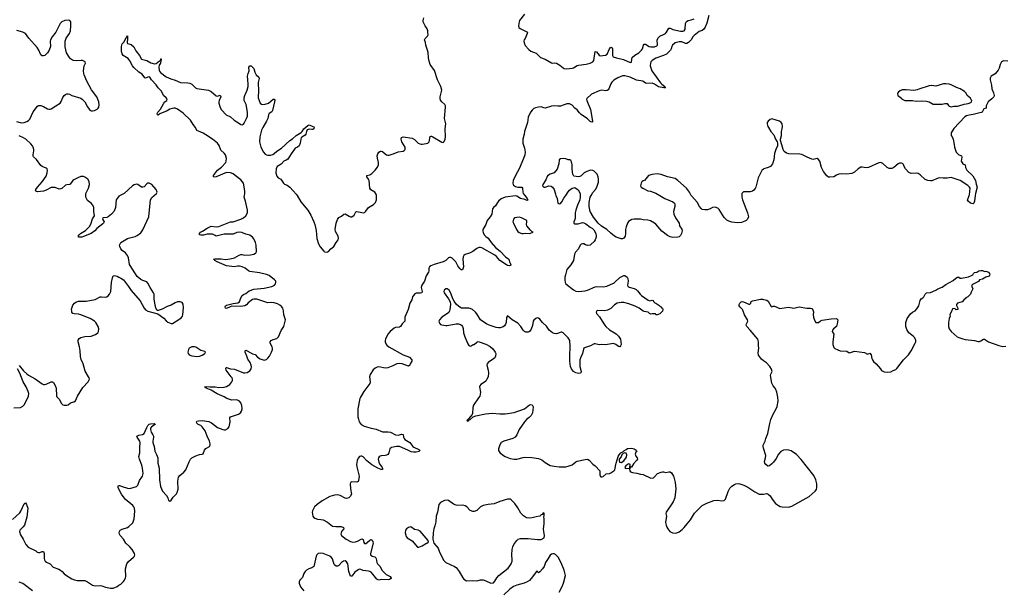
# Model space of a CAD drawing. Header units: inches. Extents: x 1933542 to 2138349, y 524876 to 666658.
# Tile 56 of 81: x 2038460 to 2053735, y 623894 to 632723. Entities that reach past the tile are written whole.
import ezdxf

# ---------------------------------------------------------------- set-up
doc = ezdxf.new("R2010")
doc.units = ezdxf.units.IN
doc.header["$MEASUREMENT"] = 0
for name, color, linetype in [('C0632', 7, 'Continuous'), ('C0633', 7, 'Continuous'), ('C0642', 7, 'Continuous'), ('C0643', 7, 'Continuous'), ('C0652', 7, 'Continuous'), ('C0653', 7, 'Continuous')]:
    doc.layers.add(name, color=color, linetype=linetype)

msp = doc.modelspace()

# ---------------------------------------------------------------- linework, layer by layer
at = {"layer": 'C0632', "color": 6}
for points, elevation in [([(2040000, 629987), (2039985, 629975), (2039958, 629930), (2039944, 629810), (2039924, 629756), (2039883, 629710), (2039830, 629667), (2039810, 629658), (2039750, 629650), (2039743, 629630), (2039770, 629590), (2039761, 629570), (2039750, 629559), (2039655, 629485), (2039628, 629450), (2039567, 629410), (2039425, 629350), (2039379, 629350), (2039366, 629370), (2039382, 629390), (2039404, 629410), (2039483, 629457), (2039543, 629517), (2039563, 629556), (2039590, 629635), (2039618, 629682), (2039609, 629750), (2039608, 629810), (2039596, 629850), (2039570, 629882), (2039530, 629905), (2039510, 629923), (2039487, 629970), (2039485, 630000)], 300), ([(2038450, 627365), (2038520, 627280), (2038570, 627232), (2038594, 627214), (2038699, 627159), (2038810, 627079), (2038830, 627070), (2038850, 627068), (2038870, 627073), (2038950, 627112), (2038970, 627112), (2038982, 627102), (2039010, 627054), (2039025, 627010), (2039033, 626893), (2039038, 626878), (2039070, 626840), (2039110, 626773), (2039130, 626754), (2039150, 626747), (2039190, 626747), (2039210, 626755), (2039250, 626787), (2039301, 626799), (2039324, 626816), (2039357, 626890), (2039439, 627021), (2039520, 627110), (2039534, 627130), (2039541, 627150), (2039538, 627170), (2039527, 627190), (2039474, 627274), (2039444, 627390), (2039414, 627454), (2039404, 627504), (2039398, 627590), (2039388, 627650), (2039366, 627730), (2039365, 627755), (2039380, 627780), (2039410, 627799), (2039470, 627812), (2039570, 627820), (2039638, 627842), (2039672, 627870), (2039682, 627890), (2039686, 627930), (2039676, 627970), (2039641, 628030), (2039618, 628050), (2039554, 628090), (2039410, 628150), (2039370, 628159), (2039305, 628165), (2039286, 628170), (2039270, 628190), (2039267, 628207), (2039266, 628234), (2039272, 628268), (2039284, 628296), (2039310, 628328), (2039330, 628343), (2039370, 628360), (2039490, 628361), (2039630, 628384), (2039710, 628426), (2039730, 628429), (2039790, 628423), (2039811, 628429), (2039830, 628443), (2039854, 628470), (2039873, 628510), (2039883, 628650), (2039897, 628723), (2039910, 628754), (2039930, 628758), (2039970, 628749), (2040000, 628734)], 300), ([(2038370, 626706), (2038470, 626713), (2038510, 626731), (2038530, 626753), (2038550, 626789), (2038597, 626890), (2038599, 626930), (2038590, 626960), (2038559, 627030), (2038514, 627110), (2038463, 627243), (2038426, 627310)], 300), ([(2040000, 625448), (2039989, 625470), (2039985, 625490), (2039990, 625501), (2040000, 625502)], 200), ([(2038350, 624978), (2038460, 625080), (2038476, 625104), (2038530, 625221), (2038550, 625233), (2038567, 625207), (2038584, 625150), (2038572, 625010), (2038532, 624888), (2038516, 624864), (2038462, 624810), (2038455, 624790), (2038470, 624739), (2038515, 624670), (2038555, 624590), (2038589, 624549), (2038708, 624488), (2038730, 624470), (2038750, 624462), (2038770, 624464), (2038810, 624479), (2038830, 624479), (2038838, 624450), (2038839, 624370), (2038843, 624350), (2038854, 624330), (2038874, 624314), (2038930, 624288), (2038978, 624238), (2039065, 624205), (2039094, 624190), (2039120, 624170), (2039150, 624133), (2039170, 624116), (2039270, 624058), (2039310, 624042), (2039350, 624033), (2039471, 624031), (2039512, 624012), (2039590, 623958), (2039630, 623947), (2039710, 623955), (2039736, 623950), (2039789, 623929), (2039870, 623910), (2039910, 623914), (2039970, 623940), (2040000, 623958)], 200), ([(2038657, 623870), (2038510, 623985), (2038450, 624006)], 200)]:
    msp.add_lwpolyline(points, dxfattribs=dict(at, elevation=elevation))
at = {"layer": 'C0633', "color": 6, "elevation": 300}
for points in [[(2038410, 631146), (2038469, 631129), (2038490, 631127), (2038530, 631132), (2038573, 631147), (2038597, 631163), (2038616, 631184), (2038667, 631293), (2038735, 631385), (2038750, 631393), (2038790, 631392), (2038830, 631376), (2038890, 631341), (2038910, 631334), (2038930, 631334), (2038950, 631341), (2039018, 631390), (2039088, 631432), (2039105, 631455), (2039130, 631515), (2039150, 631549), (2039170, 631565), (2039190, 631572), (2039210, 631573), (2039230, 631567), (2039270, 631549), (2039406, 631506), (2039430, 631492), (2039469, 631450), (2039511, 631371), (2039536, 631336), (2039550, 631322), (2039570, 631313), (2039590, 631312), (2039622, 631318), (2039662, 631338), (2039676, 631350), (2039690, 631370), (2039695, 631405), (2039685, 631450), (2039654, 631530), (2039575, 631635), (2039499, 631770), (2039459, 631870), (2039453, 631890), (2039450, 631930), (2039462, 632010), (2039481, 632050), (2039478, 632070), (2039434, 632090), (2039413, 632093), (2039343, 632084), (2039292, 632092), (2039278, 632098), (2039250, 632117), (2039230, 632138), (2039186, 632210), (2039165, 632305), (2039166, 632390), (2039181, 632439), (2039230, 632510), (2039246, 632550), (2039255, 632630), (2039255, 632670), (2039251, 632691), (2039236, 632710), (2039210, 632717), (2039161, 632710), (2039115, 632690), (2039090, 632666), (2039020, 632530), (2038964, 632456), (2038938, 632410), (2038932, 632390), (2038937, 632310), (2038915, 632250), (2038890, 632210), (2038851, 632170), (2038830, 632162), (2038810, 632165), (2038790, 632177), (2038781, 632190), (2038756, 632250), (2038732, 632290), (2038600, 632439), (2038550, 632509), (2038510, 632530), (2038414, 632554)], [(2039485, 630000), (2039484, 630010), (2039488, 630030), (2039527, 630110), (2039542, 630170), (2039535, 630215), (2039515, 630250), (2039470, 630284), (2039450, 630291), (2039410, 630291), (2039370, 630278), (2039300, 630240), (2039286, 630230), (2039245, 630175), (2039230, 630168), (2039190, 630164), (2039170, 630157), (2039114, 630106), (2039100, 630100), (2039070, 630098), (2039010, 630122), (2038970, 630124), (2038950, 630120), (2038870, 630079), (2038830, 630066), (2038735, 630055), (2038718, 630058), (2038705, 630070), (2038710, 630090), (2038738, 630130), (2038810, 630208), (2038870, 630299), (2038888, 630350), (2038891, 630390), (2038885, 630410), (2038870, 630424), (2038810, 630446), (2038790, 630461), (2038718, 630558), (2038676, 630596), (2038669, 630610), (2038669, 630629), (2038681, 630690), (2038680, 630710), (2038670, 630750), (2038658, 630770), (2038630, 630801), (2038554, 630870), (2038521, 630890), (2038450, 630921)]]:
    msp.add_lwpolyline(points, dxfattribs=at)
at = {"layer": 'C0642', "color": 6}
for points, elevation in [([(2040000, 628734), (2040030, 628719), (2040072, 628690), (2040150, 628590), (2040190, 628526), (2040328, 628368), (2040389, 628250), (2040410, 628227), (2040450, 628204), (2040603, 628163), (2040695, 628095), (2040733, 628053), (2040756, 628036), (2040810, 628015), (2040830, 628013), (2040930, 628075), (2040970, 628106), (2040985, 628130), (2040991, 628150), (2041002, 628262), (2040994, 628314), (2040978, 628338), (2040950, 628348), (2040910, 628349), (2040870, 628337), (2040810, 628299), (2040750, 628276), (2040670, 628237), (2040610, 628215), (2040590, 628218), (2040572, 628252), (2040561, 628301), (2040548, 628392), (2040544, 628470), (2040536, 628490), (2040484, 628570), (2040450, 628639), (2040430, 628659), (2040370, 628680), (2040338, 628698), (2040283, 628743), (2040172, 628912), (2040164, 628930), (2040147, 629030), (2040130, 629070), (2040101, 629110), (2040050, 629147), (2040030, 629169), (2040011, 629210), (2040010, 629230), (2040016, 629250), (2040031, 629270), (2040130, 629330), (2040170, 629344), (2040250, 629363), (2040282, 629378), (2040339, 629421), (2040372, 629468), (2040461, 629670), (2040488, 629932), (2040510, 629968), (2040547, 630000)], 300), ([(2040021, 630000), (2040007, 629993), (2040000, 629987)], 300), ([(2040000, 625502), (2040010, 625503), (2040047, 625487), (2040130, 625463), (2040170, 625458), (2040270, 625486), (2040292, 625508), (2040317, 625583), (2040357, 625630), (2040367, 625650), (2040373, 625690), (2040367, 625770), (2040356, 625816), (2040317, 625910), (2040309, 625950), (2040322, 626010), (2040322, 626090), (2040330, 626170), (2040325, 626190), (2040280, 626250), (2040278, 626270), (2040310, 626281), (2040367, 626293), (2040390, 626309), (2040430, 626400), (2040450, 626434), (2040470, 626454), (2040490, 626461), (2040550, 626465), (2040558, 626458), (2040559, 626450), (2040505, 626415), (2040489, 626391), (2040488, 626370), (2040497, 626330), (2040527, 626290), (2040535, 626270), (2040536, 626250), (2040523, 626190), (2040525, 626170), (2040548, 626110), (2040556, 626036), (2040584, 625984), (2040603, 625930), (2040602, 625850), (2040624, 625770), (2040630, 625590), (2040645, 625490), (2040673, 625413), (2040735, 625350), (2040757, 625310), (2040770, 625272), (2040790, 625262), (2040810, 625278), (2040840, 625320), (2040890, 625373), (2040904, 625396), (2040916, 625444), (2040914, 625570), (2040925, 625630), (2040942, 625658), (2041006, 625710), (2041035, 625745), (2041088, 625870), (2041110, 625910), (2041130, 625930), (2041190, 625965), (2041250, 625985), (2041292, 625988), (2041305, 625995), (2041328, 626052), (2041350, 626075), (2041405, 626110), (2041413, 626127), (2041414, 626150), (2041405, 626190), (2041367, 626267), (2041338, 626350), (2041290, 626415), (2041270, 626432), (2041231, 626450), (2041209, 626469), (2041205, 626490), (2041210, 626498), (2041234, 626506), (2041290, 626512), (2041394, 626494), (2041436, 626476), (2041530, 626404), (2041610, 626369), (2041630, 626364), (2041650, 626364), (2041690, 626385), (2041708, 626410), (2041727, 626490), (2041720, 626550), (2041731, 626569), (2041854, 626610), (2041886, 626630), (2041903, 626657), (2041909, 626690), (2041904, 626744), (2041890, 626782), (2041870, 626810), (2041830, 626829), (2041750, 626824), (2041673, 626853), (2041630, 626880), (2041525, 626925), (2041430, 626979), (2041352, 627010), (2041329, 627030), (2041363, 627037), (2041410, 627032), (2041490, 627033), (2041550, 627024), (2041630, 627026), (2041670, 627036), (2041718, 627070), (2041751, 627110), (2041760, 627130), (2041761, 627150), (2041755, 627170), (2041741, 627190), (2041664, 627290), (2041657, 627323), (2041662, 627330), (2041670, 627331), (2041730, 627310), (2041790, 627304), (2041930, 627252), (2041950, 627249), (2041990, 627257), (2042030, 627282), (2042050, 627310), (2042055, 627345), (2042051, 627370), (2042033, 627410), (2041999, 627459), (2041985, 627510), (2041960, 627570), (2041958, 627590), (2041962, 627598), (2041970, 627601), (2041990, 627593), (2042070, 627543), (2042112, 627532), (2042150, 627490), (2042190, 627467), (2042250, 627448), (2042270, 627449), (2042290, 627458), (2042310, 627477), (2042335, 627510), (2042368, 627570), (2042383, 627610), (2042384, 627630), (2042379, 627650), (2042345, 627710), (2042344, 627730), (2042359, 627750), (2042390, 627764), (2042450, 627782), (2042475, 627805), (2042515, 627905), (2042555, 627970), (2042574, 628030), (2042581, 628070), (2042559, 628150), (2042554, 628210), (2042541, 628250), (2042519, 628279), (2042498, 628298), (2042459, 628319), (2042410, 628337), (2042370, 628342), (2042310, 628337), (2042137, 628390), (2042090, 628393), (2042070, 628385), (2042004, 628336), (2041977, 628303), (2041955, 628290), (2041890, 628277), (2041750, 628282), (2041725, 628275), (2041670, 628247), (2041650, 628252), (2041646, 628270), (2041650, 628288), (2041670, 628299), (2041770, 628326), (2041844, 628336), (2041870, 628350), (2041889, 628410), (2041910, 628450), (2041930, 628464), (2041970, 628481), (2042021, 628519), (2042090, 628544), (2042250, 628561), (2042370, 628590), (2042411, 628610), (2042430, 628630), (2042435, 628650), (2042432, 628670), (2042412, 628690), (2042330, 628757), (2042290, 628775), (2042178, 628798), (2042030, 628819), (2042009, 628829), (2041957, 628870), (2041910, 628891), (2041870, 628902), (2041838, 628902), (2041790, 628891), (2041668, 628908), (2041523, 628970), (2041488, 628990), (2041481, 629001), (2041466, 629010), (2041485, 629015), (2041586, 629014), (2041650, 629007), (2041726, 629014), (2041790, 629033), (2041865, 629075), (2041890, 629084), (2041910, 629084), (2041950, 629074), (2042041, 629079), (2042090, 629089), (2042117, 629103), (2042129, 629111), (2042136, 629130), (2042126, 629230), (2042116, 629270), (2042090, 629325), (2042072, 629350), (2042030, 629386), (2041970, 629400), (2041904, 629424), (2041870, 629430), (2041830, 629425), (2041770, 629401), (2041630, 629399), (2041550, 629376), (2041510, 629370), (2041490, 629376), (2041450, 629399), (2041370, 629399), (2041310, 629386), (2041270, 629383), (2041247, 629390), (2041249, 629410), (2041267, 629430), (2041297, 629443), (2041366, 629490), (2041430, 629521), (2041510, 629511), (2041550, 629518), (2041730, 629589), (2041770, 629592), (2041890, 629630), (2041933, 629650), (2041970, 629682), (2041992, 629728), (2041993, 629770), (2041965, 629910), (2041941, 629970), (2041945, 630000)], 200), ([(2042762, 630000), (2042821, 629901), (2042931, 629771), (2042975, 629695), (2043022, 629590), (2043036, 629550), (2043058, 629458), (2043070, 629330), (2043094, 629250), (2043121, 629201), (2043176, 629136), (2043190, 629125), (2043230, 629119), (2043252, 629130), (2043289, 629171), (2043333, 629210), (2043371, 629270), (2043403, 629310), (2043408, 629330), (2043401, 629370), (2043361, 629441), (2043355, 629470), (2043369, 629570), (2043390, 629626), (2043410, 629655), (2043450, 629678), (2043490, 629709), (2043510, 629713), (2043570, 629676), (2043590, 629668), (2043610, 629668), (2043650, 629693), (2043676, 629744), (2043690, 629751), (2043770, 629733), (2043790, 629731), (2043810, 629736), (2043830, 629754), (2043870, 629810), (2043950, 629858), (2043981, 629890), (2043993, 629930), (2043997, 629970), (2043995, 630000)], 200), ([(2046296, 630000), (2046335, 629950), (2046344, 629930), (2046338, 629922), (2046330, 629920), (2046296, 629936), (2046230, 629954), (2046170, 629987), (2046150, 629991), (2045990, 629971), (2045930, 629945), (2045887, 629910), (2045871, 629889), (2045842, 629838), (2045810, 629810), (2045796, 629790), (2045782, 629710), (2045758, 629670), (2045710, 629610), (2045693, 629547), (2045647, 629470), (2045643, 629450), (2045650, 629418), (2045670, 629381), (2045690, 629361), (2045730, 629337), (2045772, 629270), (2045841, 629190), (2045914, 629134), (2045995, 629050), (2046050, 629010), (2046059, 628970), (2046080, 628930), (2046080, 628920), (2046069, 628911), (2046051, 628909), (2046030, 628913), (2046010, 628923), (2045910, 628991), (2045855, 629055), (2045833, 629073), (2045630, 629185), (2045610, 629192), (2045590, 629193), (2045570, 629188), (2045550, 629176), (2045491, 629129), (2045437, 629103), (2045370, 629082), (2045350, 629067), (2045342, 629050), (2045333, 629010), (2045345, 628895), (2045330, 628848), (2045310, 628846), (2045290, 628866), (2045257, 628910), (2045225, 628970), (2045170, 629028), (2045150, 629039), (2045130, 629039), (2045112, 629030), (2045071, 628989), (2045031, 628969), (2044888, 628930), (2044839, 628910), (2044818, 628890), (2044809, 628871), (2044807, 628830), (2044801, 628810), (2044766, 628754), (2044742, 628670), (2044698, 628610), (2044690, 628570), (2044692, 628550), (2044705, 628510), (2044701, 628490), (2044677, 628483), (2044610, 628482), (2044590, 628475), (2044567, 628450), (2044556, 628430), (2044541, 628379), (2044510, 628330), (2044489, 628230), (2044435, 628110), (2044433, 628050), (2044391, 628009), (2044370, 627966), (2044350, 627957), (2044290, 627951), (2044270, 627943), (2044207, 627890), (2044170, 627847), (2044135, 627770), (2044131, 627751), (2044129, 627730), (2044140, 627700), (2044157, 627677), (2044188, 627650), (2044410, 627527), (2044508, 627490), (2044542, 627450), (2044544, 627430), (2044518, 627390), (2044510, 627369), (2044490, 627354), (2044391, 627391), (2044350, 627392), (2044310, 627387), (2044250, 627358), (2044170, 627327), (2044130, 627324), (2044030, 627341), (2044003, 627337), (2043976, 627324), (2043944, 627296), (2043895, 627225), (2043889, 627190), (2043897, 627110), (2043890, 627083), (2043801, 626959), (2043747, 626873), (2043739, 626850), (2043705, 626690), (2043706, 626570), (2043714, 626530), (2043728, 626490), (2043759, 626450), (2043805, 626425), (2043910, 626393), (2043990, 626377), (2044090, 626335), (2044175, 626335), (2044210, 626329), (2044290, 626286), (2044330, 626284), (2044390, 626297), (2044410, 626292), (2044416, 626250), (2044423, 626230), (2044435, 626215), (2044510, 626168), (2044529, 626150), (2044558, 626110), (2044576, 626096), (2044650, 626062), (2044665, 626050), (2044661, 626039), (2044655, 626030), (2044610, 626021), (2044570, 626020), (2044533, 626027), (2044490, 626043), (2044390, 626092), (2044350, 626105), (2044306, 626106), (2044230, 626090), (2044204, 626070), (2044186, 626010), (2044170, 625985), (2044150, 625973), (2044132, 625968), (2044070, 625963), (2044050, 625957), (2044034, 625946), (2044024, 625930), (2044019, 625910), (2044030, 625863), (2044048, 625828), (2044080, 625790), (2044090, 625773), (2044090, 625750), (2044070, 625751), (2044016, 625770), (2043923, 625823), (2043846, 625886), (2043790, 625948), (2043770, 625957), (2043750, 625959), (2043730, 625950), (2043710, 625925), (2043694, 625890), (2043684, 625830), (2043689, 625790), (2043726, 625650), (2043717, 625583), (2043710, 625564), (2043690, 625555), (2043610, 625559), (2043593, 625547), (2043588, 625530), (2043591, 625450), (2043607, 625370), (2043588, 625330), (2043564, 625310), (2043530, 625303), (2043510, 625308), (2043430, 625348), (2043390, 625358), (2043345, 625355), (2043270, 625334), (2043150, 625266), (2043073, 625210), (2043032, 625170), (2043003, 625110), (2042998, 625090), (2043009, 625030), (2043020, 625010), (2043038, 624998), (2043081, 624981), (2043130, 624977), (2043170, 624969), (2043234, 624934), (2043311, 624871), (2043365, 624865), (2043448, 624868), (2043484, 624850), (2043486, 624830), (2043454, 624790), (2043445, 624770), (2043444, 624750), (2043452, 624730), (2043525, 624670), (2043590, 624633), (2043630, 624623), (2043670, 624628), (2043701, 624639), (2043770, 624677), (2043787, 624667), (2043799, 624619), (2043810, 624603), (2043830, 624606), (2043850, 624617), (2043890, 624654), (2043910, 624667), (2043930, 624658), (2043940, 624630), (2043941, 624610), (2043900, 624450), (2043904, 624430), (2043929, 624409), (2043970, 624395), (2043984, 624384), (2043992, 624370), (2043999, 624310), (2044011, 624290), (2044050, 624250), (2044077, 624190), (2044146, 624126), (2044207, 624090), (2044216, 624076), (2044225, 624070), (2044221, 624059), (2044195, 624045), (2044177, 624043), (2044070, 624045), (2044030, 624036), (2044002, 624050), (2043940, 624130), (2043910, 624159), (2043890, 624171), (2043870, 624177), (2043790, 624185), (2043750, 624201), (2043730, 624204), (2043710, 624198), (2043661, 624159), (2043610, 624099), (2043590, 624100), (2043566, 624170), (2043550, 624290), (2043530, 624322), (2043510, 624333), (2043484, 624330), (2043450, 624307), (2043410, 624262), (2043390, 624251), (2043370, 624254), (2043350, 624267), (2043340, 624280), (2043310, 624364), (2043294, 624390), (2043270, 624409), (2043170, 624449), (2043130, 624455), (2043090, 624450), (2043070, 624430), (2043061, 624410), (2043030, 624270), (2043021, 624250), (2042993, 624227), (2042947, 624210), (2042910, 624190), (2042890, 624172), (2042870, 624139), (2042845, 624075), (2042806, 624034), (2042795, 624010), (2042795, 623990), (2042814, 623930), (2042867, 623870)], 200), ([(2047157, 630000), (2047157, 629970), (2047150, 629930), (2047114, 629850), (2047087, 629770), (2047078, 629730), (2047077, 629650), (2047073, 629627), (2047054, 629590), (2047054, 629570), (2047070, 629560), (2047122, 629558), (2047190, 629578), (2047213, 629573), (2047241, 629561), (2047310, 629508), (2047346, 629486), (2047367, 629467), (2047396, 629410), (2047404, 629370), (2047403, 629350), (2047389, 629310), (2047373, 629287), (2047322, 629238), (2047310, 629230), (2047270, 629225), (2047236, 629236), (2047210, 629250), (2047190, 629251), (2047170, 629243), (2047154, 629230), (2047127, 629173), (2047080, 629120), (2047069, 629091), (2047050, 628989), (2047010, 628921), (2046950, 628850), (2046925, 628770), (2046916, 628730), (2046915, 628690), (2046920, 628650), (2046930, 628631), (2047050, 628537), (2047090, 628516), (2047130, 628510), (2047230, 628519), (2047270, 628530), (2047390, 628583), (2047410, 628586), (2047510, 628582), (2047570, 628593), (2047670, 628638), (2047690, 628652), (2047770, 628729), (2047830, 628757), (2047850, 628756), (2047884, 628730), (2047895, 628710), (2047897, 628670), (2047889, 628610), (2047893, 628590), (2047915, 628575), (2047990, 628558), (2048022, 628541), (2048043, 628523), (2048084, 628470), (2048105, 628450), (2048210, 628376), (2048234, 628366), (2048270, 628376), (2048285, 628370), (2048294, 628354), (2048314, 628334), (2048331, 628330), (2048390, 628290), (2048397, 628277), (2048410, 628270), (2048418, 628258), (2048430, 628250), (2048436, 628230), (2048430, 628206), (2048390, 628166), (2048364, 628156), (2048350, 628146), (2048327, 628147), (2048322, 628162), (2048310, 628166), (2048270, 628166), (2048250, 628158), (2048230, 628168), (2048208, 628188), (2048150, 628198), (2048130, 628207), (2048070, 628253), (2048010, 628284), (2047910, 628318), (2047830, 628338), (2047790, 628340), (2047730, 628329), (2047690, 628304), (2047630, 628247), (2047578, 628222), (2047530, 628213), (2047430, 628214), (2047412, 628208), (2047402, 628190), (2047410, 628170), (2047457, 628117), (2047523, 628010), (2047554, 627970), (2047610, 627917), (2047715, 627855), (2047750, 627819), (2047778, 627770), (2047788, 627730), (2047790, 627689), (2047783, 627670), (2047770, 627654), (2047750, 627658), (2047710, 627690), (2047670, 627703), (2047550, 627682), (2047492, 627688), (2047450, 627683), (2047390, 627698), (2047370, 627697), (2047314, 627670), (2047221, 627639), (2047210, 627630), (2047205, 627615), (2047191, 627549), (2047165, 627490), (2047152, 627450), (2047151, 627350), (2047168, 627270), (2047166, 627250), (2047157, 627243), (2047130, 627238), (2047090, 627247), (2047050, 627272), (2047021, 627310), (2047007, 627350), (2046994, 627430), (2046993, 627510), (2047002, 627662), (2046992, 627750), (2046970, 627794), (2046890, 627867), (2046870, 627878), (2046858, 627878), (2046790, 627856), (2046750, 627858), (2046727, 627867), (2046673, 627913), (2046630, 627972), (2046568, 628028), (2046530, 628082), (2046510, 628096), (2046490, 628100), (2046467, 628093), (2046435, 628065), (2046428, 628052), (2046415, 627985), (2046394, 627926), (2046370, 627891), (2046350, 627878), (2046310, 627879), (2046290, 627892), (2046271, 627911), (2046235, 627970), (2046190, 628019), (2046099, 628070), (2046030, 628132), (2046012, 628108), (2046005, 628030), (2045998, 628002), (2045982, 627978), (2045959, 627961), (2045914, 627946), (2045890, 627945), (2045851, 627951), (2045761, 627981), (2045706, 628006), (2045611, 628071), (2045550, 628166), (2045529, 628190), (2045483, 628230), (2045450, 628246), (2045430, 628250), (2045313, 628253), (2045270, 628279), (2045232, 628312), (2045200, 628360), (2045179, 628399), (2045150, 628482), (2045121, 628530), (2045090, 628553), (2045070, 628552), (2045047, 628533), (2045041, 628510), (2045046, 628490), (2045114, 628394), (2045137, 628350), (2045142, 628310), (2045135, 628230), (2045130, 628210), (2045115, 628185), (2045082, 628158), (2045010, 628113), (2044970, 628071), (2044963, 628050), (2044970, 628019), (2044990, 628000), (2045010, 627993), (2045070, 627984), (2045090, 627984), (2045230, 628009), (2045269, 628009), (2045299, 627999), (2045313, 627990), (2045329, 627969), (2045338, 627938), (2045346, 627870), (2045363, 627810), (2045410, 627698), (2045430, 627672), (2045450, 627665), (2045466, 627670), (2045493, 627687), (2045510, 627691), (2045553, 627727), (2045570, 627733), (2045590, 627728), (2045690, 627695), (2045759, 627659), (2045799, 627619), (2045838, 627570), (2045847, 627550), (2045843, 627510), (2045830, 627484), (2045810, 627464), (2045726, 627410), (2045710, 627390), (2045708, 627368), (2045730, 627290), (2045735, 627250), (2045727, 627190), (2045709, 627151), (2045690, 627122), (2045670, 627103), (2045615, 627070), (2045596, 627050), (2045595, 627030), (2045607, 626950), (2045596, 626890), (2045580, 626860), (2045500, 626750), (2045490, 626710), (2045483, 626617), (2045478, 626602), (2045446, 626570), (2045424, 626536), (2045394, 626510), (2045410, 626494), (2045426, 626514), (2045450, 626525), (2045494, 626566), (2045536, 626584), (2045685, 626615), (2045790, 626623), (2045910, 626614), (2045990, 626614), (2046130, 626633), (2046290, 626691), (2046370, 626752), (2046390, 626759), (2046410, 626752), (2046424, 626724), (2046423, 626670), (2046415, 626630), (2046393, 626587), (2046363, 626557), (2046327, 626530), (2046290, 626490), (2046208, 626370), (2046171, 626289), (2046146, 626254), (2046110, 626232), (2045970, 626190), (2045930, 626168), (2045910, 626133), (2045887, 626070), (2045887, 626047), (2045910, 626012), (2045950, 625978), (2045990, 625953), (2046070, 625922), (2046130, 625909), (2046170, 625909), (2046270, 625937), (2046310, 625940), (2046403, 625937), (2046510, 625924), (2046562, 625902), (2046610, 625860), (2046690, 625815), (2046750, 625802), (2046830, 625792), (2046930, 625793), (2046970, 625801), (2047030, 625825), (2047090, 625870), (2047110, 625880), (2047230, 625907), (2047270, 625909), (2047296, 625896), (2047350, 625835), (2047390, 625806), (2047459, 625730), (2047462, 625670), (2047470, 625642), (2047478, 625638), (2047490, 625636), (2047510, 625644), (2047558, 625682), (2047610, 625691), (2047630, 625699), (2047677, 625730), (2047692, 625748), (2047699, 625770), (2047706, 625830), (2047715, 625850), (2047743, 625950), (2047760, 625980), (2047788, 626010), (2047815, 626025), (2047830, 626042), (2047870, 626062), (2047890, 626078), (2047950, 626081), (2047991, 626071), (2048022, 626050), (2048032, 626030), (2048021, 626019), (2048008, 625988), (2048017, 625957), (2048038, 625930), (2048045, 625910), (2048030, 625888), (2047981, 625839), (2047950, 625789), (2047933, 625787), (2047931, 625770), (2047918, 625762), (2047925, 625730), (2047937, 625717), (2047966, 625706), (2048035, 625695), (2048090, 625677), (2048131, 625671), (2048250, 625619), (2048290, 625623), (2048310, 625636), (2048357, 625690), (2048409, 625710), (2048434, 625714), (2048450, 625715), (2048485, 625705), (2048530, 625715), (2048550, 625713), (2048570, 625701), (2048602, 625650), (2048610, 625630), (2048628, 625550), (2048638, 625450), (2048624, 625310), (2048599, 625250), (2048488, 625090), (2048485, 625070), (2048493, 625030), (2048481, 624930), (2048487, 624890), (2048499, 624859), (2048515, 624830), (2048547, 624790), (2048588, 624768), (2048630, 624764), (2048652, 624768), (2048690, 624784), (2048739, 624821), (2048769, 624850), (2048813, 624910), (2048869, 624970), (2048882, 624998), (2048928, 625072), (2049010, 625159), (2049050, 625191), (2049122, 625230), (2049230, 625271), (2049290, 625274), (2049350, 625263), (2049390, 625271), (2049410, 625292), (2049453, 625410), (2049479, 625461), (2049509, 625491), (2049550, 625519), (2049570, 625527), (2049608, 625532), (2049630, 625530), (2049696, 625510), (2049757, 625477), (2049864, 625404), (2049930, 625371), (2049970, 625367), (2050000, 625371)], 300), ([(2046779, 630000), (2046800, 629950), (2046810, 629882), (2046830, 629871), (2046850, 629876), (2046870, 629901), (2046901, 629959), (2046930, 630000)], 300), ([(2048390, 630000), (2048470, 629954), (2048590, 629901), (2048617, 629877), (2048621, 629870), (2048623, 629830), (2048605, 629750), (2048606, 629710), (2048634, 629650), (2048690, 629571), (2048698, 629530), (2048730, 629475), (2048735, 629450), (2048725, 629410), (2048710, 629378), (2048690, 629360), (2048670, 629353), (2048590, 629348), (2048550, 629357), (2048510, 629376), (2048424, 629444), (2048330, 629554), (2048310, 629570), (2048244, 629604), (2048203, 629617), (2048130, 629622), (2048090, 629629), (2047990, 629633), (2047955, 629625), (2047930, 629612), (2047907, 629593), (2047890, 629570), (2047869, 629511), (2047860, 629470), (2047860, 629410), (2047851, 629370), (2047841, 629350), (2047830, 629339), (2047810, 629329), (2047790, 629329), (2047715, 629355), (2047685, 629370), (2047630, 629413), (2047569, 629470), (2047484, 629524), (2047432, 629572), (2047361, 629661), (2047312, 629752), (2047295, 629830), (2047296, 629890), (2047309, 629970), (2047326, 630000)], 300), ([(2049662, 630000), (2049662, 629970), (2049673, 629930), (2049750, 629730), (2049764, 629670), (2049753, 629630), (2049731, 629610), (2049710, 629599), (2049658, 629582), (2049590, 629575), (2049510, 629583), (2049459, 629599), (2049430, 629618), (2049390, 629656), (2049310, 629783), (2049290, 629800), (2049250, 629815), (2049210, 629811), (2049170, 629790), (2049130, 629778), (2049090, 629774), (2049050, 629782), (2049030, 629798), (2049005, 629830), (2048970, 629894), (2048887, 629987), (2048879, 630000)], 300), ([(2050000, 627437), (2049970, 627459), (2049950, 627481), (2049924, 627524), (2049918, 627562), (2049929, 627630), (2049921, 627670), (2049923, 627730), (2049911, 627769), (2049793, 627913), (2049738, 627970), (2049732, 627990), (2049733, 628007), (2049754, 628050), (2049752, 628070), (2049706, 628146), (2049679, 628219), (2049671, 628231), (2049630, 628270), (2049620, 628290), (2049621, 628310), (2049630, 628330), (2049650, 628350), (2049670, 628355), (2049691, 628351), (2049770, 628312), (2049788, 628312), (2049804, 628330), (2049810, 628354), (2049830, 628366), (2049950, 628390), (2049990, 628389), (2050000, 628387)], 300), ([(2050000, 626084), (2049993, 626110), (2049995, 626130), (2050000, 626139)], 300), ([(2040000, 623958), (2040030, 623976), (2040070, 624014), (2040085, 624035), (2040100, 624070), (2040104, 624090), (2040103, 624210), (2040124, 624290), (2040150, 624327), (2040225, 624390), (2040240, 624410), (2040244, 624430), (2040239, 624450), (2040204, 624510), (2040170, 624550), (2040108, 624608), (2040068, 624670), (2040018, 624730), (2040007, 624750), (2040003, 624770), (2040006, 624790), (2040019, 624810), (2040052, 624828), (2040130, 624854), (2040154, 624870), (2040214, 624926), (2040227, 624953), (2040234, 624986), (2040244, 625104), (2040240, 625150), (2040232, 625172), (2040215, 625195), (2040096, 625290), (2040078, 625310), (2040039, 625370), (2040000, 625448)], 200), ([(2046830, 623851), (2046870, 623925), (2046898, 623990), (2046926, 624110), (2046907, 624190), (2046862, 624302), (2046811, 624391), (2046770, 624433), (2046750, 624444), (2046730, 624444), (2046710, 624439), (2046690, 624424), (2046659, 624370), (2046616, 624310), (2046595, 624250), (2046570, 624209), (2046530, 624163), (2046510, 624149), (2046499, 624159), (2046490, 624178), (2046470, 624164), (2046415, 624085), (2046370, 624032), (2046335, 624010), (2046286, 623990), (2046170, 623957), (2046123, 623937), (2046063, 623897), (2045970, 623806)], 300)]:
    msp.add_lwpolyline(points, dxfattribs=dict(at, elevation=elevation))
at = {"layer": 'C0642', "color": 6, "elevation": 300}
for points in [[(2046210, 629660), (2046170, 629659), (2046137, 629650), (2046122, 629630), (2046112, 629590), (2046118, 629570), (2046169, 629470), (2046190, 629442), (2046210, 629426), (2046250, 629411), (2046270, 629409), (2046314, 629414), (2046370, 629411), (2046426, 629430), (2046410, 629435), (2046383, 629463), (2046329, 629529), (2046324, 629550), (2046329, 629590), (2046325, 629610), (2046317, 629617), (2046245, 629650)], [(2041170, 627655), (2041130, 627653), (2041088, 627630), (2041076, 627610), (2041068, 627570), (2041072, 627550), (2041089, 627530), (2041130, 627515), (2041173, 627507), (2041210, 627505), (2041250, 627509), (2041290, 627523), (2041330, 627548), (2041341, 627570), (2041330, 627579), (2041270, 627596), (2041190, 627649)], [(2047850, 626009), (2047821, 625999), (2047803, 625977), (2047790, 625946), (2047761, 625910), (2047759, 625890), (2047766, 625866), (2047790, 625860), (2047830, 625886), (2047876, 625944), (2047880, 625980), (2047870, 626004)], [(2047910, 625837), (2047890, 625829), (2047864, 625810), (2047847, 625787), (2047851, 625771), (2047870, 625767), (2047927, 625773), (2047928, 625830)], [(2046052, 625292), (2046030, 625290), (2045910, 625253), (2045823, 625217), (2045730, 625207), (2045650, 625191), (2045610, 625170), (2045550, 625118), (2045510, 625102), (2045490, 625101), (2045450, 625117), (2045394, 625174), (2045370, 625190), (2045330, 625196), (2045250, 625192), (2045230, 625196), (2045190, 625216), (2045110, 625271), (2045090, 625275), (2045050, 625270), (2044990, 625238), (2044963, 625210), (2044944, 625090), (2044921, 625030), (2044918, 624942), (2044902, 624878), (2044885, 624830), (2044873, 624770), (2044870, 624670), (2044887, 624610), (2044951, 624531), (2044972, 624472), (2045040, 624340), (2045070, 624310), (2045207, 624247), (2045231, 624231), (2045276, 624170), (2045335, 624070), (2045350, 624051), (2045390, 624024), (2045490, 624031), (2045550, 624027), (2045610, 624039), (2045650, 624039), (2045690, 624026), (2045770, 623991), (2045810, 623996), (2045830, 624018), (2045861, 624070), (2045893, 624110), (2046036, 624224), (2046064, 624256), (2046085, 624290), (2046099, 624330), (2046101, 624350), (2046095, 624430), (2046100, 624510), (2046110, 624550), (2046127, 624590), (2046170, 624651), (2046195, 624670), (2046230, 624680), (2046350, 624684), (2046494, 624666), (2046552, 624668), (2046598, 624690), (2046604, 624730), (2046589, 624790), (2046586, 624830), (2046596, 624910), (2046594, 624990), (2046589, 625011), (2046596, 625036), (2046598, 625070), (2046590, 625078), (2046574, 625070), (2046565, 625055), (2046550, 625048), (2046531, 625029), (2046470, 625018), (2046410, 625000), (2046370, 624997), (2046324, 625004), (2046275, 625035), (2046236, 625076), (2046190, 625158), (2046143, 625223), (2046082, 625282), (2046070, 625289)], [(2044530, 624860), (2044490, 624850), (2044459, 624830), (2044444, 624810), (2044442, 624770), (2044457, 624710), (2044471, 624690), (2044546, 624646), (2044630, 624546), (2044650, 624545), (2044705, 624570), (2044770, 624607), (2044790, 624612), (2044802, 624630), (2044795, 624650), (2044673, 624793), (2044643, 624810), (2044583, 624823)]]:
    msp.add_lwpolyline(points, close=True, dxfattribs=at)
at = {"layer": 'C0643', "color": 6}
for points, elevation in [([(2043995, 630000), (2043994, 630010), (2043967, 630050), (2043907, 630087), (2043891, 630110), (2043882, 630230), (2043873, 630253), (2043847, 630290), (2043846, 630310), (2043890, 630321), (2043921, 630339), (2043974, 630390), (2044010, 630440), (2044024, 630476), (2044028, 630510), (2044010, 630578), (2044007, 630613), (2044014, 630646), (2044030, 630671), (2044056, 630684), (2044070, 630686), (2044090, 630681), (2044130, 630642), (2044149, 630630), (2044170, 630625), (2044190, 630625), (2044270, 630649), (2044330, 630675), (2044410, 630687), (2044425, 630695), (2044439, 630710), (2044442, 630730), (2044438, 630750), (2044389, 630830), (2044380, 630870), (2044385, 630895), (2044410, 630906), (2044550, 630886), (2044585, 630865), (2044640, 630810), (2044670, 630797), (2044690, 630793), (2044710, 630793), (2044790, 630810), (2044810, 630831), (2044828, 630912), (2044841, 630919), (2044850, 630919), (2044870, 630908), (2045010, 630823), (2045030, 630822), (2045045, 630835), (2045062, 630870), (2045068, 630910), (2045061, 631030), (2045072, 631110), (2045050, 631190), (2045068, 631370), (2045066, 631390), (2045057, 631410), (2045010, 631451), (2044990, 631477), (2044983, 631503), (2044983, 631530), (2045007, 631630), (2044994, 631690), (2044944, 631790), (2044894, 631934), (2044829, 632030), (2044810, 632083), (2044801, 632130), (2044795, 632215), (2044788, 632250), (2044758, 632330), (2044756, 632370), (2044742, 632410), (2044750, 632430), (2044788, 632470), (2044795, 632490), (2044791, 632530), (2044794, 632550), (2044783, 632583), (2044748, 632630), (2044718, 632690), (2044718, 632710), (2044728, 632750)], 200), ([(2049150, 632790), (2049120, 632670), (2049094, 632610), (2049070, 632570), (2049050, 632556), (2049002, 632538), (2048921, 632479), (2048902, 632458), (2048876, 632410), (2048836, 632370), (2048810, 632356), (2048790, 632354), (2048730, 632378), (2048690, 632381), (2048630, 632365), (2048587, 632330), (2048575, 632310), (2048566, 632270), (2048556, 632250), (2048492, 632190), (2048450, 632167), (2048330, 632126), (2048272, 632090), (2048253, 632070), (2048244, 632050), (2048242, 632010), (2048265, 631930), (2048403, 631743), (2048423, 631723), (2048469, 631690), (2048474, 631674), (2048479, 631670), (2048475, 631665), (2048455, 631665), (2048370, 631682), (2048310, 631722), (2048270, 631737), (2048190, 631736), (2048170, 631740), (2048129, 631769), (2048028, 631788), (2047930, 631832), (2047890, 631844), (2047849, 631851), (2047810, 631851), (2047737, 631823), (2047676, 631784), (2047646, 631754), (2047631, 631729), (2047598, 631650), (2047590, 631638), (2047574, 631626), (2047550, 631621), (2047490, 631633), (2047450, 631621), (2047332, 631570), (2047258, 631502), (2047252, 631490), (2047257, 631470), (2047313, 631330), (2047347, 631153), (2047345, 631135), (2047339, 631139), (2047330, 631136), (2047310, 631147), (2047270, 631185), (2047170, 631256), (2047142, 631282), (2047110, 631324), (2047070, 631350), (2047030, 631399), (2046990, 631418), (2046950, 631420), (2046850, 631383), (2046810, 631382), (2046750, 631389), (2046710, 631385), (2046610, 631351), (2046590, 631355), (2046550, 631374), (2046510, 631370), (2046462, 631358), (2046435, 631345), (2046410, 631323), (2046387, 631293), (2046362, 631250), (2046348, 631210), (2046337, 631130), (2046291, 630991), (2046287, 630950), (2046267, 630870), (2046264, 630810), (2046291, 630730), (2046304, 630670), (2046297, 630630), (2046277, 630570), (2046210, 630410), (2046159, 630321), (2046115, 630230), (2046109, 630190), (2046114, 630170), (2046121, 630161), (2046150, 630140), (2046190, 630128), (2046250, 630129), (2046260, 630110), (2046264, 630050), (2046272, 630030), (2046296, 630000)], 200), ([(2046290, 632809), (2046214, 632710), (2046206, 632690), (2046197, 632630), (2046205, 632605), (2046225, 632585), (2046336, 632530), (2046335, 632510), (2046299, 632430), (2046287, 632413), (2046283, 632390), (2046286, 632366), (2046304, 632324), (2046359, 632259), (2046390, 632238), (2046470, 632202), (2046537, 632137), (2046610, 632110), (2046710, 632053), (2046730, 632051), (2046750, 632057), (2046790, 632049), (2046838, 632018), (2046890, 631975), (2046908, 631968), (2046950, 631964), (2047030, 631970), (2047050, 631976), (2047110, 632014), (2047130, 632020), (2047250, 632035), (2047312, 632050), (2047349, 632070), (2047366, 632090), (2047390, 632229), (2047410, 632226), (2047450, 632176), (2047465, 632165), (2047506, 632166), (2047547, 632173), (2047575, 632190), (2047608, 632272), (2047630, 632300), (2047650, 632289), (2047658, 632270), (2047657, 632170), (2047669, 632149), (2047718, 632130), (2047827, 632107), (2047930, 632062), (2047950, 632065), (2047955, 632110), (2047964, 632136), (2048005, 632175), (2048063, 632210), (2048107, 632250), (2048121, 632270), (2048138, 632330), (2048150, 632345), (2048170, 632342), (2048224, 632310), (2048250, 632302), (2048310, 632302), (2048344, 632316), (2048355, 632330), (2048349, 632410), (2048369, 632450), (2048393, 632470), (2048448, 632492), (2048477, 632510), (2048496, 632530), (2048530, 632594), (2048550, 632592), (2048593, 632573), (2048710, 632546), (2048750, 632544), (2048768, 632552), (2048783, 632577), (2048790, 632667), (2048806, 632694), (2048829, 632710), (2048879, 632721), (2048922, 632738)], 200), ([(2041945, 630000), (2041950, 630030), (2041950, 630070), (2041930, 630188), (2041890, 630240), (2041805, 630310), (2041770, 630335), (2041730, 630351), (2041670, 630353), (2041510, 630290), (2041485, 630285), (2041467, 630290), (2041466, 630310), (2041528, 630390), (2041590, 630439), (2041656, 630510), (2041665, 630530), (2041668, 630570), (2041650, 630630), (2041633, 630653), (2041581, 630701), (2041555, 630775), (2041530, 630810), (2041450, 630873), (2041350, 630938), (2041305, 630965), (2041233, 630993), (2041210, 631006), (2041188, 631050), (2041150, 631098), (2041108, 631168), (2040996, 631276), (2040910, 631338), (2040871, 631351), (2040850, 631351), (2040790, 631339), (2040750, 631310), (2040634, 631266), (2040610, 631243), (2040596, 631250), (2040592, 631270), (2040602, 631290), (2040646, 631334), (2040694, 631430), (2040710, 631449), (2040743, 631470), (2040747, 631490), (2040733, 631513), (2040689, 631550), (2040658, 631618), (2040610, 631667), (2040575, 631715), (2040507, 631790), (2040479, 631830), (2040470, 631836), (2040450, 631833), (2040410, 631817), (2040403, 631823), (2040359, 631879), (2040310, 631909), (2040230, 631982), (2040208, 632010), (2040167, 632087), (2040140, 632120), (2040067, 632170), (2040050, 632194), (2040041, 632230), (2040040, 632310), (2040048, 632350), (2040078, 632382), (2040110, 632450), (2040123, 632457), (2040130, 632471), (2040134, 632430), (2040125, 632365), (2040130, 632352), (2040190, 632339), (2040230, 632303), (2040261, 632241), (2040317, 632170), (2040350, 632114), (2040430, 632091), (2040496, 632056), (2040550, 632037), (2040578, 632042), (2040630, 632087), (2040650, 632090), (2040648, 632108), (2040650, 632116), (2040655, 632115), (2040645, 632050), (2040623, 632017), (2040616, 631990), (2040623, 631943), (2040630, 631925), (2040646, 631906), (2040730, 631840), (2040805, 631805), (2040870, 631785), (2040952, 631752), (2041067, 631747), (2041099, 631739), (2041130, 631722), (2041187, 631667), (2041210, 631655), (2041390, 631629), (2041430, 631610), (2041510, 631543), (2041530, 631539), (2041572, 631552), (2041579, 631530), (2041553, 631470), (2041547, 631450), (2041548, 631430), (2041570, 631360), (2041590, 631326), (2041664, 631250), (2041730, 631217), (2041788, 631168), (2041870, 631112), (2041890, 631099), (2041910, 631095), (2041930, 631103), (2041941, 631119), (2041980, 631190), (2041992, 631230), (2041996, 631290), (2041971, 631410), (2041941, 631470), (2041940, 631510), (2041950, 631550), (2041988, 631630), (2042002, 631690), (2042005, 631730), (2041995, 631850), (2042004, 631890), (2042020, 631930), (2042015, 631990), (2042030, 632009), (2042050, 632006), (2042090, 631967), (2042109, 631909), (2042129, 631870), (2042171, 631830), (2042173, 631810), (2042159, 631750), (2042164, 631616), (2042157, 631530), (2042159, 631510), (2042190, 631431), (2042212, 631412), (2042230, 631408), (2042270, 631412), (2042319, 631430), (2042390, 631491), (2042410, 631490), (2042416, 631476), (2042415, 631450), (2042384, 631316), (2042370, 631296), (2042329, 631270), (2042319, 631250), (2042309, 631190), (2042290, 631150), (2042230, 631054), (2042210, 631012), (2042183, 630910), (2042182, 630830), (2042203, 630750), (2042244, 630670), (2042270, 630640), (2042290, 630627), (2042310, 630622), (2042350, 630624), (2042385, 630635), (2042410, 630648), (2042450, 630684), (2042520, 630730), (2042650, 630850), (2042690, 630875), (2042750, 630926), (2042826, 630974), (2042841, 630990), (2042870, 631034), (2042930, 631083), (2042953, 631093), (2043010, 631070), (2043021, 631061), (2043027, 631050), (2043022, 631030), (2043010, 631021), (2042990, 631021), (2042950, 631029), (2042922, 631018), (2042909, 630991), (2042899, 630950), (2042890, 630936), (2042838, 630902), (2042826, 630890), (2042819, 630870), (2042811, 630810), (2042793, 630767), (2042770, 630745), (2042735, 630730), (2042722, 630718), (2042670, 630645), (2042619, 630561), (2042594, 630546), (2042558, 630530), (2042515, 630485), (2042454, 630450), (2042439, 630410), (2042434, 630350), (2042450, 630296), (2042470, 630273), (2042509, 630249), (2042550, 630191), (2042570, 630174), (2042610, 630159), (2042650, 630130), (2042700, 630070), (2042750, 630020), (2042762, 630000)], 200), ([(2047326, 630000), (2047353, 630047), (2047394, 630090), (2047413, 630130), (2047437, 630203), (2047440, 630250), (2047435, 630290), (2047416, 630330), (2047370, 630378), (2047350, 630388), (2047314, 630390), (2047256, 630370), (2047219, 630350), (2047170, 630304), (2047150, 630294), (2047130, 630289), (2047058, 630298), (2047039, 630330), (2047029, 630409), (2047033, 630473), (2047022, 630522), (2047010, 630542), (2046992, 630552), (2046970, 630553), (2046930, 630569), (2046890, 630574), (2046850, 630569), (2046831, 630550), (2046826, 630490), (2046796, 630404), (2046752, 630350), (2046690, 630329), (2046650, 630303), (2046621, 630239), (2046574, 630170), (2046570, 630150), (2046590, 630127), (2046610, 630129), (2046670, 630147), (2046703, 630143), (2046726, 630126), (2046749, 630089), (2046770, 630021), (2046779, 630000)], 300), ([(2050000, 630409), (2049972, 630388), (2049918, 630270), (2049879, 630130), (2049870, 630109), (2049850, 630082), (2049830, 630066), (2049790, 630056), (2049690, 630056), (2049663, 630030), (2049662, 630000)], 300), ([(2048879, 630000), (2048850, 630049), (2048805, 630110), (2048670, 630232), (2048630, 630263), (2048510, 630289), (2048410, 630323), (2048350, 630333), (2048270, 630326), (2048214, 630306), (2048151, 630230), (2048130, 630224), (2048110, 630209), (2048099, 630190), (2048091, 630150), (2048099, 630130), (2048127, 630110), (2048206, 630070), (2048244, 630064), (2048330, 630035), (2048390, 630000)], 300), ([(2040547, 630000), (2040581, 630030), (2040590, 630050), (2040576, 630090), (2040510, 630170), (2040470, 630190), (2040450, 630190), (2040430, 630177), (2040390, 630131), (2040370, 630125), (2040350, 630130), (2040290, 630167), (2040270, 630172), (2040236, 630164), (2040210, 630148), (2040078, 630030), (2040021, 630000)], 300), ([(2046930, 630000), (2046970, 630055), (2046990, 630079), (2047030, 630111), (2047070, 630122), (2047126, 630086), (2047156, 630030), (2047157, 630000)], 300)]:
    msp.add_lwpolyline(points, dxfattribs=dict(at, elevation=elevation))
at = {"layer": 'C0652', "color": 6, "elevation": 300}
for points in [[(2053284, 630000), (2053274, 629910), (2053261, 629879), (2053251, 629869), (2053210, 629882), (2053175, 629910), (2053166, 629926), (2053190, 630000)], [(2050000, 628387), (2050050, 628377), (2050070, 628362), (2050116, 628276), (2050130, 628271), (2050150, 628281), (2050170, 628281), (2050250, 628246), (2050389, 628269), (2050470, 628253), (2050550, 628275), (2050670, 628254), (2050730, 628254), (2050750, 628245), (2050766, 628226), (2050773, 628193), (2050770, 628150), (2050776, 628110), (2050790, 628065), (2050810, 628031), (2050850, 628031), (2050883, 628057), (2050910, 628067), (2051050, 628087), (2051131, 628091), (2051151, 628070), (2051144, 628010), (2051131, 627970), (2051086, 627930), (2051070, 627910), (2051065, 627890), (2051091, 627850), (2051075, 627730), (2051076, 627690), (2051090, 627642), (2051106, 627626), (2051150, 627605), (2051191, 627591), (2051290, 627585), (2051330, 627561), (2051350, 627563), (2051410, 627584), (2051564, 627564), (2051610, 627541), (2051650, 627556), (2051670, 627531), (2051682, 627470), (2051691, 627450), (2051707, 627427), (2051747, 627390), (2051815, 627310), (2051828, 627288), (2051870, 627267), (2051930, 627259), (2051974, 627266), (2052010, 627286), (2052050, 627301), (2052070, 627316), (2052170, 627451), (2052249, 627530), (2052290, 627591), (2052352, 627710), (2052360, 627730), (2052360, 627750), (2052347, 627790), (2052319, 627819), (2052252, 627872), (2052221, 627921), (2052205, 627970), (2052205, 628030), (2052227, 628093), (2052277, 628163), (2052310, 628191), (2052350, 628211), (2052378, 628242), (2052410, 628290), (2052430, 628370), (2052445, 628395), (2052470, 628413), (2052484, 628430), (2052506, 628470), (2052530, 628488), (2052590, 628497), (2052670, 628531), (2052706, 628554), (2052770, 628579), (2052830, 628621), (2052941, 628679), (2052984, 628716), (2053010, 628730), (2053030, 628730), (2053050, 628717), (2053070, 628716), (2053180, 628740), (2053224, 628756), (2053249, 628770), (2053255, 628790), (2053270, 628805), (2053310, 628811), (2053342, 628830), (2053370, 628837), (2053395, 628835), (2053430, 628822), (2053450, 628823), (2053488, 628808), (2053506, 628790), (2053512, 628770), (2053501, 628750), (2053450, 628730), (2053399, 628701), (2053351, 628690), (2053337, 628663), (2053239, 628621), (2053230, 628610), (2053230, 628590), (2053245, 628550), (2053220, 628500), (2053211, 628470), (2053170, 628429), (2053138, 628410), (2053130, 628398), (2053110, 628388), (2053082, 628350), (2053008, 628330), (2052991, 628310), (2052991, 628291), (2053014, 628250), (2053012, 628230), (2052990, 628226), (2052968, 628248), (2052930, 628244), (2052918, 628202), (2052894, 628166), (2052891, 628150), (2052893, 628130), (2052877, 628090), (2052868, 628028), (2052867, 627970), (2052881, 627930), (2052911, 627891), (2053006, 627810), (2053030, 627797), (2053090, 627777), (2053130, 627768), (2053274, 627750), (2053330, 627735), (2053350, 627735), (2053370, 627743), (2053410, 627771), (2053430, 627771), (2053492, 627730), (2053650, 627671), (2053710, 627658), (2053758, 627662)], [(2050000, 626139), (2050026, 626190), (2050035, 626230), (2050065, 626310), (2050095, 626465), (2050115, 626525), (2050150, 626611), (2050193, 626690), (2050209, 626730), (2050229, 626810), (2050221, 626870), (2050205, 626950), (2050189, 626990), (2050179, 627010), (2050147, 627050), (2050127, 627090), (2050109, 627210), (2050113, 627230), (2050132, 627270), (2050124, 627304), (2050097, 627350), (2050044, 627404), (2050000, 627437)], [(2050000, 625371), (2050050, 625378), (2050070, 625371), (2050102, 625342), (2050131, 625290), (2050186, 625226), (2050231, 625191), (2050258, 625178), (2050291, 625171), (2050387, 625167), (2050438, 625182), (2050710, 625335), (2050803, 625417), (2050819, 625441), (2050825, 625470), (2050824, 625530), (2050809, 625590), (2050778, 625658), (2050585, 625905), (2050510, 625982), (2050430, 626040), (2050390, 626052), (2050350, 626058), (2050310, 626052), (2050270, 626029), (2050230, 625989), (2050196, 625924), (2050154, 625866), (2050130, 625838), (2050090, 625806), (2050070, 625801), (2050064, 625804), (2050035, 625830), (2050022, 625850), (2050015, 625875), (2050029, 625931), (2050033, 625970), (2050000, 626084)]]:
    msp.add_lwpolyline(points, dxfattribs=at)
at = {"layer": 'C0653', "color": 6, "elevation": 300}
for points in [[(2053790, 632079), (2053730, 632088), (2053710, 632082), (2053691, 632069), (2053671, 632029), (2053656, 631970), (2053639, 631941), (2053594, 631886), (2053533, 631847), (2053516, 631816), (2053516, 631790), (2053538, 631710), (2053539, 631650), (2053566, 631590), (2053576, 631550), (2053570, 631529), (2053542, 631498), (2053487, 631450), (2053453, 631387), (2053452, 631350), (2053418, 631342), (2053391, 631290), (2053377, 631283), (2053250, 631253), (2053190, 631244), (2053150, 631233), (2053121, 631219), (2052950, 631038), (2052912, 630970), (2052911, 630930), (2052926, 630906), (2052941, 630870), (2052958, 630790), (2052961, 630750), (2052986, 630670), (2053030, 630631), (2053060, 630620), (2053070, 630611), (2053075, 630590), (2053068, 630530), (2053074, 630514), (2053090, 630491), (2053130, 630472), (2053131, 630430), (2053154, 630390), (2053245, 630305), (2053289, 630230), (2053296, 630176), (2053314, 630130), (2053287, 630030), (2053284, 630000)], [(2053190, 630000), (2053194, 630010), (2053204, 630110), (2053195, 630130), (2053170, 630151), (2053050, 630232), (2052910, 630278), (2052850, 630269), (2052786, 630266), (2052730, 630272), (2052710, 630269), (2052612, 630228), (2052590, 630224), (2052550, 630229), (2052508, 630248), (2052430, 630320), (2052399, 630339), (2052370, 630346), (2052290, 630341), (2052256, 630356), (2052201, 630410), (2052180, 630450), (2052170, 630481), (2052156, 630496), (2052142, 630502), (2052110, 630501), (2052090, 630490), (2052021, 630430), (2051990, 630417), (2051970, 630415), (2051950, 630416), (2051917, 630430), (2051850, 630496), (2051830, 630506), (2051810, 630510), (2051790, 630506), (2051630, 630430), (2051590, 630427), (2051530, 630439), (2051510, 630438), (2051470, 630414), (2051410, 630361), (2051370, 630339), (2051290, 630328), (2051210, 630334), (2051170, 630330), (2051130, 630316), (2051090, 630287), (2051030, 630282), (2051005, 630285), (2050982, 630302), (2050929, 630369), (2050899, 630430), (2050871, 630531), (2050854, 630554), (2050830, 630570), (2050770, 630556), (2050750, 630559), (2050679, 630590), (2050596, 630636), (2050561, 630641), (2050390, 630642), (2050354, 630654), (2050320, 630680), (2050303, 630710), (2050285, 630785), (2050261, 630850), (2050261, 630870), (2050280, 630930), (2050278, 630990), (2050289, 631030), (2050295, 631070), (2050289, 631109), (2050274, 631130), (2050249, 631149), (2050130, 631189), (2050102, 631178), (2050070, 631148), (2050058, 631130), (2050058, 631110), (2050066, 631070), (2050076, 631050), (2050111, 630990), (2050157, 630937), (2050185, 630870), (2050211, 630830), (2050216, 630810), (2050215, 630770), (2050188, 630712), (2050170, 630650), (2050160, 630550), (2050138, 630490), (2050110, 630450), (2050070, 630431), (2050006, 630414), (2050000, 630409)]]:
    msp.add_lwpolyline(points, dxfattribs=at)
msp.add_lwpolyline([(2052830, 631729), (2052790, 631729), (2052670, 631694), (2052610, 631702), (2052570, 631699), (2052410, 631649), (2052383, 631637), (2052330, 631625), (2052210, 631637), (2052150, 631637), (2052118, 631622), (2052095, 631605), (2052082, 631590), (2052080, 631580), (2052082, 631550), (2052090, 631542), (2052112, 631530), (2052144, 631504), (2052152, 631492), (2052193, 631473), (2052310, 631471), (2052370, 631461), (2052450, 631465), (2052530, 631461), (2052570, 631451), (2052630, 631416), (2052770, 631416), (2052810, 631425), (2052844, 631424), (2052850, 631422), (2052870, 631392), (2052882, 631382), (2052910, 631371), (2052950, 631385), (2053010, 631381), (2053030, 631386), (2053110, 631416), (2053174, 631426), (2053218, 631442), (2053228, 631452), (2053229, 631470), (2053223, 631483), (2053209, 631509), (2053158, 631550), (2053143, 631583), (2053115, 631610), (2053049, 631650), (2052991, 631671), (2052910, 631716), (2052882, 631722)], close=True, dxfattribs=at)

doc.saveas('drawing.dxf')
